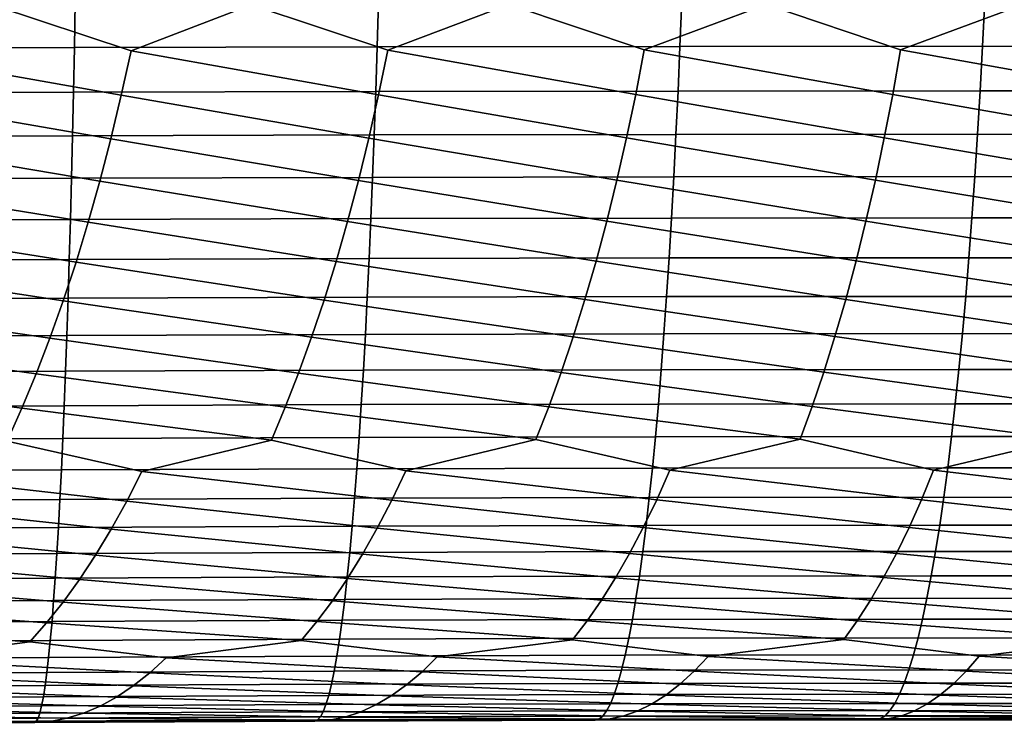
# Model space of a CAD drawing. Header units: metres. Extents: x -240 to 45, y -77 to 27.
# Tile 240 of 256: x -80.63 to -73.3, y -9.79 to -4.55. Entities that reach past the tile are written whole.
import ezdxf

# ---------------------------------------------------------------- set-up
doc = ezdxf.new("R2010")
doc.units = ezdxf.units.M
doc.layers.add('solid_102011X2', color=7, linetype='CONTINUOUS')

msp = doc.modelspace()

# ---------------------------------------------------------------- linework, layer by layer
at = {"layer": 'solid_102011X2'}
for points in [[(-79.805527, -4.77981, 361.290039), (-80.826454, -4.44365, 361.147522), (-80.491165, -4.096999, 360.96814), (-78.910248, -4.439193, 361.064941)], [(-77.894791, -4.776014, 361.185791), (-78.910248, -4.439193, 361.064941), (-78.581245, -4.093183, 360.878693), (-76.993637, -4.436471, 360.940948)], [(-75.984329, -4.774056, 361.040558), (-76.993637, -4.436471, 360.940948), (-76.671143, -4.090957, 360.747986), (-75.077942, -4.435462, 360.775574)], [(-74.075462, -4.773914, 360.854431), (-75.077942, -4.435462, 360.775574), (-74.762192, -4.090304, 360.57605), (-73.164482, -4.436148, 360.568939)], [(-82.477333, -4.423233, 378.647186), (-82.480072, -4.763202, 378.466614), (-80.227242, -4.756271, 378.388702), (-80.220978, -4.416794, 378.568848)], [(-79.878387, -5.111378, 361.487762), (-81.715248, -4.785465, 361.353241), (-80.826454, -4.44365, 361.147522), (-79.805527, -4.77981, 361.290039)], [(-80.220978, -4.416794, 378.568848), (-80.227242, -4.756271, 378.388702), (-77.973068, -4.751248, 378.26944), (-77.963272, -4.412127, 378.449188)], [(-77.963112, -5.107231, 361.384796), (-79.805527, -4.77981, 361.290039), (-78.910248, -4.439193, 361.064941), (-77.894791, -4.776014, 361.185791)], [(-77.963272, -4.412127, 378.449188), (-77.973068, -4.751248, 378.26944), (-75.718628, -4.748108, 378.108795), (-75.705299, -4.409209, 378.288177)], [(-76.048073, -5.105052, 361.240845), (-77.894791, -4.776014, 361.185791), (-76.993637, -4.436471, 360.940948), (-75.984329, -4.774056, 361.040558)], [(-74.13456, -5.104817, 361.055908), (-75.984329, -4.774056, 361.040558), (-75.077942, -4.435462, 360.775574), (-74.075462, -4.773914, 360.854431)], [(-75.705299, -4.409209, 378.288177), (-75.718628, -4.748108, 378.108795), (-73.465004, -4.746829, 377.90683), (-73.448151, -4.408019, 378.085785)], [(-72.223869, -5.106503, 360.830109), (-74.075462, -4.773914, 360.854431), (-73.164482, -4.436148, 360.568939), (-72.169472, -4.775566, 360.627411)], [(-73.448151, -4.408019, 378.085785), (-73.465004, -4.746829, 377.90683), (-71.213287, -4.747386, 377.663483), (-71.192902, -4.408535, 377.842072)], [(-82.480072, -4.763202, 378.466614), (-82.482994, -5.095814, 378.272858), (-80.233963, -5.088403, 378.195374), (-80.227242, -4.756271, 378.388702)], [(-80.227242, -4.756271, 378.388702), (-80.233963, -5.088403, 378.195374), (-77.983574, -5.083032, 378.076508), (-77.973068, -4.751248, 378.26944)], [(-77.973068, -4.751248, 378.26944), (-77.983574, -5.083032, 378.076508), (-75.732918, -5.079676, 377.91629), (-75.718628, -4.748108, 378.108795)], [(-75.718628, -4.748108, 378.108795), (-75.732918, -5.079676, 377.91629), (-73.483086, -5.078309, 377.714722), (-73.465004, -4.746829, 377.90683)], [(-73.465004, -4.746829, 377.90683), (-73.483086, -5.078309, 377.714722), (-71.235153, -5.078907, 377.471832), (-71.213287, -4.747386, 377.663483)], [(-81.715248, -4.785465, 361.353241), (-79.878387, -5.111378, 361.487762), (-79.955833, -5.435095, 361.698486), (-81.792587, -5.117517, 361.549622)], [(-79.805527, -4.77981, 361.290039), (-77.963112, -5.107231, 361.384796), (-78.035736, -5.430585, 361.596893), (-79.878387, -5.111378, 361.487762)], [(-77.894791, -4.776014, 361.185791), (-76.048073, -5.105052, 361.240845), (-76.115814, -5.428172, 361.454254), (-77.963112, -5.107231, 361.384796)], [(-75.984329, -4.774056, 361.040558), (-74.13456, -5.104817, 361.055908), (-74.19735, -5.427828, 361.27063), (-76.048073, -5.105052, 361.240845)], [(-74.075462, -4.773914, 360.854431), (-72.223869, -5.106503, 360.830109), (-72.281662, -5.429531, 361.046082), (-74.13456, -5.104817, 361.055908)], [(-82.482994, -5.095814, 378.272858), (-82.486122, -5.420553, 378.066193), (-80.241135, -5.412674, 377.989136), (-80.233963, -5.088403, 378.195374)], [(-81.792587, -5.117517, 361.549622), (-79.955833, -5.435095, 361.698486), (-80.03775, -5.750459, 361.921875), (-81.874802, -5.441725, 361.758942)], [(-80.233963, -5.088403, 378.195374), (-80.241135, -5.412674, 377.989136), (-77.994789, -5.406965, 377.870728), (-77.983574, -5.083032, 378.076508)], [(-79.878387, -5.111378, 361.487762), (-78.035736, -5.430585, 361.596893), (-78.112541, -5.745576, 361.821747), (-79.955833, -5.435095, 361.698486)], [(-77.963112, -5.107231, 361.384796), (-76.115814, -5.428172, 361.454254), (-76.187439, -5.742915, 361.680542), (-78.035736, -5.430585, 361.596893)], [(-77.983574, -5.083032, 378.076508), (-77.994789, -5.406965, 377.870728), (-75.748169, -5.403398, 377.710968), (-75.732918, -5.079676, 377.91629)], [(-76.048073, -5.105052, 361.240845), (-74.19735, -5.427828, 361.27063), (-74.263741, -5.742447, 361.49826), (-76.115814, -5.428172, 361.454254)], [(-75.732918, -5.079676, 377.91629), (-75.748169, -5.403398, 377.710968), (-73.502373, -5.401947, 377.509857), (-73.483086, -5.078309, 377.714722)], [(-74.13456, -5.104817, 361.055908), (-72.281662, -5.429531, 361.046082), (-72.342751, -5.744148, 361.275024), (-74.19735, -5.427828, 361.27063)], [(-73.483086, -5.078309, 377.714722), (-73.502373, -5.401947, 377.509857), (-71.258484, -5.402586, 377.267395), (-71.235153, -5.078907, 377.471832)], [(-82.486122, -5.420553, 378.066193), (-82.489441, -5.736914, 377.846893), (-80.248749, -5.72858, 377.770325), (-80.241135, -5.412674, 377.989136)], [(-80.241135, -5.412674, 377.989136), (-80.248749, -5.72858, 377.770325), (-78.006691, -5.722541, 377.652405), (-77.994789, -5.406965, 377.870728)], [(-77.994789, -5.406965, 377.870728), (-78.006691, -5.722541, 377.652405), (-75.764359, -5.718769, 377.493103), (-75.748169, -5.403398, 377.710968)], [(-75.748169, -5.403398, 377.710968), (-75.764359, -5.718769, 377.493103), (-73.522842, -5.717236, 377.29248), (-73.502373, -5.401947, 377.509857)], [(-73.502373, -5.401947, 377.509857), (-73.522842, -5.717236, 377.29248), (-71.283249, -5.717915, 377.050476), (-71.258484, -5.402586, 377.267395)], [(-81.874802, -5.441725, 361.758942), (-80.03775, -5.750459, 361.921875), (-80.124008, -6.056992, 362.157623), (-81.961777, -5.757588, 361.980865)], [(-79.955833, -5.435095, 361.698486), (-78.112541, -5.745576, 361.821747), (-78.193405, -6.051726, 362.059021), (-80.03775, -5.750459, 361.921875)], [(-78.035736, -5.430585, 361.596893), (-76.187439, -5.742915, 361.680542), (-76.262848, -6.048804, 361.91925), (-78.112541, -5.745576, 361.821747)], [(-76.115814, -5.428172, 361.454254), (-74.263741, -5.742447, 361.49826), (-74.333626, -6.048196, 361.738434), (-76.187439, -5.742915, 361.680542)], [(-74.19735, -5.427828, 361.27063), (-72.342751, -5.744148, 361.275024), (-72.407043, -6.049876, 361.516571), (-74.263741, -5.742447, 361.49826)], [(-75.764359, -5.718769, 377.493103), (-75.781448, -6.02531, 377.263092), (-73.544464, -6.023698, 377.062927), (-73.522842, -5.717236, 377.29248)], [(-73.522842, -5.717236, 377.29248), (-73.544464, -6.023698, 377.062927), (-71.309395, -6.024416, 376.821442), (-71.283249, -5.717915, 377.050476)], [(-82.489441, -5.736914, 377.846893), (-82.492958, -6.044415, 377.615356), (-80.25679, -6.035638, 377.539307), (-80.248749, -5.72858, 377.770325)], [(-81.961777, -5.757588, 361.980865), (-80.124008, -6.056992, 362.157623), (-80.214714, -6.354221, 362.405334), (-82.053368, -6.064628, 362.215057)], [(-80.248749, -5.72858, 377.770325), (-80.25679, -6.035638, 377.539307), (-78.019257, -6.02928, 377.421875), (-78.006691, -5.722541, 377.652405)], [(-80.03775, -5.750459, 361.921875), (-78.193405, -6.051726, 362.059021), (-78.278442, -6.348562, 362.308289), (-80.124008, -6.056992, 362.157623)], [(-78.112541, -5.745576, 361.821747), (-76.262848, -6.048804, 361.91925), (-76.342148, -6.345365, 362.170074), (-78.193405, -6.051726, 362.059021)], [(-78.006691, -5.722541, 377.652405), (-78.019257, -6.02928, 377.421875), (-75.781448, -6.02531, 377.263092), (-75.764359, -5.718769, 377.493103)], [(-76.187439, -5.742915, 361.680542), (-74.333626, -6.048196, 361.738434), (-74.407127, -6.3446, 361.990753), (-76.262848, -6.048804, 361.91925)], [(-74.263741, -5.742447, 361.49826), (-72.407043, -6.049876, 361.516571), (-72.474678, -6.346239, 361.770355), (-74.333626, -6.048196, 361.738434)], [(-82.492958, -6.044415, 377.615356), (-82.496643, -6.342577, 377.371887), (-80.265251, -6.333373, 377.296387), (-80.25679, -6.035638, 377.539307)], [(-82.053368, -6.064628, 362.215057), (-80.214714, -6.354221, 362.405334), (-80.310211, -6.641686, 362.664612), (-82.149673, -6.362371, 362.461121)], [(-80.25679, -6.035638, 377.539307), (-80.265251, -6.333373, 377.296387), (-78.032471, -6.326705, 377.179474), (-78.019257, -6.02928, 377.421875)], [(-80.124008, -6.056992, 362.157623), (-78.278442, -6.348562, 362.308289), (-78.368004, -6.635623, 362.569244), (-80.214714, -6.354221, 362.405334)], [(-78.193405, -6.051726, 362.059021), (-76.342148, -6.345365, 362.170074), (-76.425705, -6.632137, 362.432648), (-78.278442, -6.348562, 362.308289)], [(-78.019257, -6.02928, 377.421875), (-78.032471, -6.326705, 377.179474), (-75.799423, -6.322543, 377.02121), (-75.781448, -6.02531, 377.263092)], [(-76.262848, -6.048804, 361.91925), (-74.407127, -6.3446, 361.990753), (-74.484612, -6.631199, 362.254883), (-76.342148, -6.345365, 362.170074)], [(-75.781448, -6.02531, 377.263092), (-75.799423, -6.322543, 377.02121), (-73.567192, -6.320857, 376.821594), (-73.544464, -6.023698, 377.062927)], [(-74.333626, -6.048196, 361.738434), (-72.474678, -6.346239, 361.770355), (-72.546013, -6.632778, 362.036011), (-74.407127, -6.3446, 361.990753)], [(-73.544464, -6.023698, 377.062927), (-73.567192, -6.320857, 376.821594), (-71.336891, -6.321613, 376.580658), (-71.309395, -6.024416, 376.821442)], [(-82.496643, -6.342577, 377.371887), (-82.500511, -6.630934, 377.116913), (-80.274101, -6.621318, 377.041962), (-80.265251, -6.333373, 377.296387)], [(-82.149673, -6.362371, 362.461121), (-80.310211, -6.641686, 362.664612), (-80.409523, -6.918951, 362.935059), (-82.251038, -6.650359, 362.718719)], [(-80.214714, -6.354221, 362.405334), (-78.368004, -6.635623, 362.569244), (-78.461128, -6.912474, 362.8414), (-80.310211, -6.641686, 362.664612)], [(-80.265251, -6.333373, 377.296387), (-80.274101, -6.621318, 377.041962), (-78.04631, -6.614353, 376.925598), (-78.032471, -6.326705, 377.179474)], [(-78.278442, -6.348562, 362.308289), (-76.425705, -6.632137, 362.432648), (-76.512573, -6.908688, 362.706451), (-78.368004, -6.635623, 362.569244)], [(-78.032471, -6.326705, 377.179474), (-78.04631, -6.614353, 376.925598), (-75.818245, -6.610006, 376.767914), (-75.799423, -6.322543, 377.02121)], [(-76.342148, -6.345365, 362.170074), (-74.484612, -6.631199, 362.254883), (-74.565147, -6.90756, 362.530304), (-76.425705, -6.632137, 362.432648)], [(-75.799423, -6.322543, 377.02121), (-75.818245, -6.610006, 376.767914), (-73.590996, -6.608247, 376.568848), (-73.567192, -6.320857, 376.821594)], [(-74.407127, -6.3446, 361.990753), (-72.546013, -6.632778, 362.036011), (-72.620148, -6.909059, 362.313019), (-74.484612, -6.631199, 362.254883)], [(-73.567192, -6.320857, 376.821594), (-73.590996, -6.608247, 376.568848), (-71.365677, -6.609042, 376.32843), (-71.336891, -6.321613, 376.580658)], [(-82.500511, -6.630934, 377.116913), (-82.504547, -6.909051, 376.8508), (-80.283348, -6.899038, 376.776428), (-80.274101, -6.621318, 377.041962)], [(-82.251038, -6.650359, 362.718719), (-80.409523, -6.918951, 362.935059), (-80.512482, -7.185584, 363.216217), (-82.356461, -6.928151, 362.987396)], [(-80.310211, -6.641686, 362.664612), (-78.461128, -6.912474, 362.8414), (-78.557663, -7.178685, 363.124329), (-80.409523, -6.918951, 362.935059)], [(-80.274101, -6.621318, 377.041962), (-80.283348, -6.899038, 376.776428), (-78.06076, -6.891786, 376.660675), (-78.04631, -6.614353, 376.925598)], [(-78.368004, -6.635623, 362.569244), (-76.512573, -6.908688, 362.706451), (-76.602608, -7.174586, 362.991089), (-78.461128, -6.912474, 362.8414)], [(-78.04631, -6.614353, 376.925598), (-78.06076, -6.891786, 376.660675), (-75.837891, -6.887262, 376.50354), (-75.818245, -6.610006, 376.767914)], [(-76.425705, -6.632137, 362.432648), (-74.565147, -6.90756, 362.530304), (-74.648605, -7.173254, 362.81662), (-76.512573, -6.908688, 362.706451)], [(-75.818245, -6.610006, 376.767914), (-75.837891, -6.887262, 376.50354), (-73.615852, -6.885434, 376.305023), (-73.590996, -6.608247, 376.568848)], [(-74.484612, -6.631199, 362.254883), (-72.620148, -6.909059, 362.313019), (-72.696953, -7.174654, 362.600922), (-74.565147, -6.90756, 362.530304)], [(-73.590996, -6.608247, 376.568848), (-73.615852, -6.885434, 376.305023), (-71.395737, -6.886266, 376.065216), (-71.365677, -6.609042, 376.32843)], [(-78.06076, -6.891786, 376.660675), (-78.075798, -7.158573, 376.38504), (-75.858337, -7.15388, 376.228516), (-75.837891, -6.887262, 376.50354)], [(-75.837891, -6.887262, 376.50354), (-75.858337, -7.15388, 376.228516), (-73.641708, -7.151985, 376.030609), (-73.615852, -6.885434, 376.305023)], [(-73.615852, -6.885434, 376.305023), (-73.641708, -7.151985, 376.030609), (-71.42701, -7.152853, 375.791382), (-71.395737, -6.886266, 376.065216)], [(-82.504547, -6.909051, 376.8508), (-82.508751, -7.176494, 376.573975), (-80.292976, -7.1661, 376.500214), (-80.283348, -6.899038, 376.776428)], [(-82.356461, -6.928151, 362.987396), (-80.512482, -7.185584, 363.216217), (-80.618927, -7.44117, 363.50766), (-82.465775, -7.195316, 363.266754)], [(-80.409523, -6.918951, 362.935059), (-78.557663, -7.178685, 363.124329), (-78.657455, -7.433843, 363.417572), (-80.512482, -7.185584, 363.216217)], [(-80.283348, -6.899038, 376.776428), (-80.292976, -7.1661, 376.500214), (-78.075798, -7.158573, 376.38504), (-78.06076, -6.891786, 376.660675)], [(-78.461128, -6.912474, 362.8414), (-76.602608, -7.174586, 362.991089), (-76.695663, -7.42942, 363.286133), (-78.557663, -7.178685, 363.124329)], [(-76.512573, -6.908688, 362.706451), (-74.648605, -7.173254, 362.81662), (-74.734856, -7.427868, 363.113342), (-76.602608, -7.174586, 362.991089)], [(-74.565147, -6.90756, 362.530304), (-72.696953, -7.174654, 362.600922), (-72.776314, -7.429152, 362.899323), (-74.648605, -7.173254, 362.81662)], [(-82.508751, -7.176494, 376.573975), (-82.513123, -7.432844, 376.286865), (-80.302963, -7.422085, 376.213715), (-80.292976, -7.1661, 376.500214)], [(-80.292976, -7.1661, 376.500214), (-80.302963, -7.422085, 376.213715), (-78.0914, -7.414297, 376.099152), (-78.075798, -7.158573, 376.38504)], [(-78.557663, -7.178685, 363.124329), (-76.695663, -7.42942, 363.286133), (-76.791626, -7.672805, 363.591034), (-78.657455, -7.433843, 363.417572)], [(-78.075798, -7.158573, 376.38504), (-78.0914, -7.414297, 376.099152), (-75.879555, -7.409441, 375.943237), (-75.858337, -7.15388, 376.228516)], [(-76.602608, -7.174586, 362.991089), (-74.734856, -7.427868, 363.113342), (-74.823784, -7.671019, 363.420013), (-76.695663, -7.42942, 363.286133)], [(-75.858337, -7.15388, 376.228516), (-75.879555, -7.409441, 375.943237), (-73.668533, -7.407485, 375.745972), (-73.641708, -7.151985, 376.030609)], [(-74.648605, -7.173254, 362.81662), (-72.776314, -7.429152, 362.899323), (-72.858124, -7.672168, 363.207703), (-74.734856, -7.427868, 363.113342)], [(-73.641708, -7.151985, 376.030609), (-73.668533, -7.407485, 375.745972), (-71.45945, -7.408389, 375.507355), (-71.42701, -7.152853, 375.791382)], [(-82.465775, -7.195316, 363.266754), (-80.618927, -7.44117, 363.50766), (-80.728722, -7.685325, 363.808929), (-82.578812, -7.451438, 363.556335)], [(-80.512482, -7.185584, 363.216217), (-78.657455, -7.433843, 363.417572), (-78.760368, -7.677562, 363.720703), (-80.618927, -7.44117, 363.50766)], [(-82.513123, -7.432844, 376.286865), (-82.517632, -7.677713, 375.989868), (-80.313286, -7.666609, 375.917389), (-80.302963, -7.422085, 376.213715)], [(-80.618927, -7.44117, 363.50766), (-78.760368, -7.677562, 363.720703), (-79.725075, -7.912644, 364.075836), (-80.728722, -7.685325, 363.808929)], [(-80.302963, -7.422085, 376.213715), (-80.313286, -7.666609, 375.917389), (-78.107529, -7.658571, 375.803467), (-78.0914, -7.414297, 376.099152)], [(-78.657455, -7.433843, 363.417572), (-76.791626, -7.672805, 363.591034), (-77.759552, -7.906226, 363.966705), (-78.760368, -7.677562, 363.720703)], [(-78.0914, -7.414297, 376.099152), (-78.107529, -7.658571, 375.803467), (-75.901489, -7.653562, 375.648193), (-75.879555, -7.409441, 375.943237)], [(-76.695663, -7.42942, 363.286133), (-74.823784, -7.671019, 363.420013), (-75.794281, -7.902858, 363.816589), (-76.791626, -7.672805, 363.591034)], [(-75.879555, -7.409441, 375.943237), (-75.901489, -7.653562, 375.648193), (-73.696266, -7.651546, 375.451569), (-73.668533, -7.407485, 375.745972)], [(-74.734856, -7.427868, 363.113342), (-72.858124, -7.672168, 363.207703), (-73.830536, -7.902504, 363.625519), (-74.823784, -7.671019, 363.420013)], [(-73.668533, -7.407485, 375.745972), (-73.696266, -7.651546, 375.451569), (-71.493004, -7.652484, 375.213562), (-71.45945, -7.408389, 375.507355)], [(-82.517632, -7.677713, 375.989868), (-82.522293, -7.910722, 375.683502), (-80.323944, -7.899288, 375.611664), (-80.313286, -7.666609, 375.917389)], [(-80.728722, -7.685325, 363.808929), (-79.725075, -7.912644, 364.075836), (-79.837425, -8.132548, 364.396423), (-81.689575, -7.922151, 364.14389)], [(-80.313286, -7.666609, 375.917389), (-80.323944, -7.899288, 375.611664), (-78.124184, -7.891014, 375.498444), (-78.107529, -7.658571, 375.803467)], [(-78.760368, -7.677562, 363.720703), (-77.759552, -7.906226, 363.966705), (-77.864616, -8.125739, 364.289215), (-79.725075, -7.912644, 364.075836)], [(-78.107529, -7.658571, 375.803467), (-78.124184, -7.891014, 375.498444), (-75.924118, -7.885859, 375.343811), (-75.901489, -7.653562, 375.648193)], [(-76.791626, -7.672805, 363.591034), (-75.794281, -7.902858, 363.816589), (-75.891968, -8.122071, 364.14093), (-77.759552, -7.906226, 363.966705)], [(-75.901489, -7.653562, 375.648193), (-75.924118, -7.885859, 375.343811), (-73.724892, -7.883788, 375.147858), (-73.696266, -7.651546, 375.451569)], [(-74.823784, -7.671019, 363.420013), (-73.830536, -7.902504, 363.625519), (-73.920761, -8.121509, 363.95166), (-75.794281, -7.902858, 363.816589)], [(-72.858124, -7.672168, 363.207703), (-71.86956, -7.905128, 363.393555), (-71.952248, -8.124013, 363.721436), (-73.830536, -7.902504, 363.625519)], [(-73.696266, -7.651546, 375.451569), (-73.724892, -7.883788, 375.147858), (-71.527618, -7.88476, 374.910522), (-71.493004, -7.652484, 375.213562)], [(-82.522293, -7.910722, 375.683502), (-82.527092, -8.131502, 375.368225), (-80.334915, -8.119759, 375.297058), (-80.323944, -7.899288, 375.611664)], [(-80.323944, -7.899288, 375.611664), (-80.334915, -8.119759, 375.297058), (-78.141319, -8.11126, 375.184509), (-78.124184, -7.891014, 375.498444)], [(-79.725075, -7.912644, 364.075836), (-77.864616, -8.125739, 364.289215), (-77.972008, -8.332738, 364.620117), (-79.837425, -8.132548, 364.396423)], [(-78.124184, -7.891014, 375.498444), (-78.141319, -8.11126, 375.184509), (-75.947418, -8.105969, 375.030579), (-75.924118, -7.885859, 375.343811)], [(-77.759552, -7.906226, 363.966705), (-75.891968, -8.122071, 364.14093), (-75.991806, -8.328762, 364.473724), (-77.864616, -8.125739, 364.289215)], [(-75.924118, -7.885859, 375.343811), (-75.947418, -8.105969, 375.030579), (-73.754356, -8.103847, 374.835266), (-73.724892, -7.883788, 375.147858)], [(-75.794281, -7.902858, 363.816589), (-73.920761, -8.121509, 363.95166), (-74.012955, -8.327976, 364.286255), (-75.891968, -8.122071, 364.14093)], [(-73.830536, -7.902504, 363.625519), (-71.952248, -8.124013, 363.721436), (-72.036713, -8.330343, 364.05777), (-73.920761, -8.121509, 363.95166)], [(-73.724892, -7.883788, 375.147858), (-73.754356, -8.103847, 374.835266), (-71.563248, -8.104852, 374.598633), (-71.527618, -7.88476, 374.910522)], [(-81.689575, -7.922151, 364.14389), (-79.837425, -8.132548, 364.396423), (-79.952309, -8.339944, 364.725403), (-81.809151, -8.142538, 364.462524)], [(-82.527092, -8.131502, 375.368225), (-82.532028, -8.339725, 375.044525), (-80.346191, -8.327689, 374.97406), (-80.334915, -8.119759, 375.297058)], [(-80.334915, -8.119759, 375.297058), (-80.346191, -8.327689, 374.97406), (-78.15892, -8.318982, 374.862213), (-78.141319, -8.11126, 375.184509)], [(-79.837425, -8.132548, 364.396423), (-77.972008, -8.332738, 364.620117), (-78.081581, -8.526898, 364.958893), (-79.952309, -8.339944, 364.725403)], [(-78.141319, -8.11126, 375.184509), (-78.15892, -8.318982, 374.862213), (-75.971352, -8.313563, 374.708954), (-75.947418, -8.105969, 375.030579)], [(-77.864616, -8.125739, 364.289215), (-75.991806, -8.328762, 364.473724), (-76.093643, -8.522606, 364.814392), (-77.972008, -8.332738, 364.620117)], [(-75.891968, -8.122071, 364.14093), (-74.012955, -8.327976, 364.286255), (-74.106972, -8.521585, 364.628754), (-75.991806, -8.328762, 364.473724)], [(-75.947418, -8.105969, 375.030579), (-75.971352, -8.313563, 374.708954), (-73.784615, -8.311392, 374.514343), (-73.754356, -8.103847, 374.835266)], [(-73.920761, -8.121509, 363.95166), (-72.036713, -8.330343, 364.05777), (-72.122826, -8.523798, 364.402069), (-74.012955, -8.327976, 364.286255)], [(-73.754356, -8.103847, 374.835266), (-73.784615, -8.311392, 374.514343), (-71.599838, -8.312428, 374.278412), (-71.563248, -8.104852, 374.598633)], [(-81.809151, -8.142538, 364.462524), (-79.952309, -8.339944, 364.725403), (-80.069534, -8.534503, 365.062225), (-81.931435, -8.350417, 364.78952)], [(-82.532028, -8.339725, 375.044525), (-82.537086, -8.535061, 374.71286), (-80.357742, -8.522754, 374.643127), (-80.346191, -8.327689, 374.97406)], [(-81.931435, -8.350417, 364.78952), (-80.069534, -8.534503, 365.062225), (-80.188927, -8.715922, 365.406372), (-82.056236, -8.54546, 365.124329)], [(-80.346191, -8.327689, 374.97406), (-80.357742, -8.522754, 374.643127), (-78.176956, -8.513851, 374.531982), (-78.15892, -8.318982, 374.862213)], [(-79.952309, -8.339944, 364.725403), (-78.081581, -8.526898, 364.958893), (-78.193161, -8.707916, 365.305023), (-80.069534, -8.534503, 365.062225)], [(-78.15892, -8.318982, 374.862213), (-78.176956, -8.513851, 374.531982), (-75.995865, -8.508313, 374.379456), (-75.971352, -8.313563, 374.708954)], [(-77.972008, -8.332738, 364.620117), (-76.093643, -8.522606, 364.814392), (-76.197319, -8.7033, 365.162415), (-78.081581, -8.526898, 364.958893)], [(-75.991806, -8.328762, 364.473724), (-74.106972, -8.521585, 364.628754), (-74.202667, -8.702033, 364.978668), (-76.093643, -8.522606, 364.814392)], [(-75.971352, -8.313563, 374.708954), (-75.995865, -8.508313, 374.379456), (-73.815613, -8.506098, 374.185577), (-73.784615, -8.311392, 374.514343)], [(-74.012955, -8.327976, 364.286255), (-72.122826, -8.523798, 364.402069), (-72.210457, -8.704076, 364.753784), (-74.106972, -8.521585, 364.628754)], [(-73.784615, -8.311392, 374.514343), (-73.815613, -8.506098, 374.185577), (-71.637329, -8.507164, 373.950317), (-71.599838, -8.312428, 374.278412)], [(-82.537086, -8.535061, 374.71286), (-82.542259, -8.717206, 374.37381), (-80.369553, -8.704645, 374.30481), (-80.357742, -8.522754, 374.643127)], [(-82.056236, -8.54546, 365.124329), (-80.188927, -8.715922, 365.406372), (-80.310287, -8.883929, 365.757355), (-82.183365, -8.727359, 365.466492)], [(-80.357742, -8.522754, 374.643127), (-80.369553, -8.704645, 374.30481), (-78.195396, -8.695562, 374.194397), (-78.176956, -8.513851, 374.531982)], [(-80.069534, -8.534503, 365.062225), (-78.193161, -8.707916, 365.305023), (-78.306564, -8.875522, 365.657959), (-80.188927, -8.715922, 365.406372)], [(-78.176956, -8.513851, 374.531982), (-78.195396, -8.695562, 374.194397), (-76.020927, -8.689914, 374.042603), (-75.995865, -8.508313, 374.379456)], [(-78.081581, -8.526898, 364.958893), (-76.197319, -8.7033, 365.162415), (-76.302681, -8.870578, 365.517303), (-78.193161, -8.707916, 365.305023)], [(-76.093643, -8.522606, 364.814392), (-74.202667, -8.702033, 364.978668), (-74.299896, -8.869055, 365.335419), (-76.197319, -8.7033, 365.162415)], [(-75.995865, -8.508313, 374.379456), (-76.020927, -8.689914, 374.042603), (-73.847305, -8.687658, 373.849426), (-73.815613, -8.506098, 374.185577)], [(-74.106972, -8.521585, 364.628754), (-72.210457, -8.704076, 364.753784), (-72.299461, -8.870912, 365.112335), (-74.202667, -8.702033, 364.978668)], [(-73.815613, -8.506098, 374.185577), (-73.847305, -8.687658, 373.849426), (-71.675652, -8.688754, 373.614899), (-71.637329, -8.507164, 373.950317)], [(-82.542259, -8.717206, 374.37381), (-82.547546, -8.885887, 374.027832), (-80.381607, -8.873095, 373.959595), (-80.369553, -8.704645, 374.30481)], [(-80.369553, -8.704645, 374.30481), (-80.381607, -8.873095, 373.959595), (-78.214218, -8.863845, 373.849915), (-78.195396, -8.695562, 374.194397)], [(-80.188927, -8.715922, 365.406372), (-78.306564, -8.875522, 365.657959), (-78.421783, -9.029449, 366.017181), (-80.310287, -8.883929, 365.757355)], [(-78.193161, -8.707916, 365.305023), (-76.302681, -8.870578, 365.517303), (-76.409714, -9.024173, 365.878448), (-78.306564, -8.875522, 365.657959)], [(-78.195396, -8.695562, 374.194397), (-78.214218, -8.863845, 373.849915), (-76.046516, -8.858096, 373.698883), (-76.020927, -8.689914, 374.042603)], [(-76.197319, -8.7033, 365.162415), (-74.299896, -8.869055, 365.335419), (-74.398659, -9.022385, 365.698456), (-76.302681, -8.870578, 365.517303)], [(-76.020927, -8.689914, 374.042603), (-76.046516, -8.858096, 373.698883), (-73.879654, -8.855804, 373.506439), (-73.847305, -8.687658, 373.849426)], [(-74.202667, -8.702033, 364.978668), (-72.299461, -8.870912, 365.112335), (-72.38987, -9.024043, 365.477203), (-74.299896, -8.869055, 365.335419)], [(-73.847305, -8.687658, 373.849426), (-73.879654, -8.855804, 373.506439), (-71.714775, -8.856928, 373.272675), (-71.675652, -8.688754, 373.614899)], [(-82.183365, -8.727359, 365.466492), (-80.310287, -8.883929, 365.757355), (-80.433617, -9.038258, 366.114563), (-82.312614, -8.895842, 365.815399)], [(-80.381607, -8.873095, 373.959595), (-80.39389, -9.027835, 373.608032), (-78.233391, -9.018434, 373.499115), (-78.214218, -8.863845, 373.849915)], [(-78.214218, -8.863845, 373.849915), (-78.233391, -9.018434, 373.499115), (-76.072571, -9.012592, 373.348816), (-76.046516, -8.858096, 373.698883)], [(-76.046516, -8.858096, 373.698883), (-76.072571, -9.012592, 373.348816), (-73.912598, -9.010269, 373.157166), (-73.879654, -8.855804, 373.506439)], [(-74.299896, -8.869055, 365.335419), (-72.38987, -9.024043, 365.477203), (-72.481232, -9.163233, 365.847809), (-74.398659, -9.022385, 365.698456)], [(-73.879654, -8.855804, 373.506439), (-73.912598, -9.010269, 373.157166), (-71.754616, -9.011418, 372.924133), (-71.714775, -8.856928, 373.272675)], [(-82.547546, -8.885887, 374.027832), (-82.552933, -9.04084, 373.675507), (-80.39389, -9.027835, 373.608032), (-80.381607, -8.873095, 373.959595)], [(-82.312614, -8.895842, 365.815399), (-80.433617, -9.038258, 366.114563), (-80.55838, -9.178662, 366.477478), (-82.443954, -9.05064, 366.170563)], [(-80.310287, -8.883929, 365.757355), (-78.421783, -9.029449, 366.017181), (-78.53833, -9.169456, 366.382111), (-80.433617, -9.038258, 366.114563)], [(-78.306564, -8.875522, 365.657959), (-76.409714, -9.024173, 365.878448), (-76.517952, -9.163845, 366.245331), (-78.421783, -9.029449, 366.017181)], [(-76.302681, -8.870578, 365.517303), (-74.398659, -9.022385, 365.698456), (-74.498505, -9.161785, 366.06723), (-76.409714, -9.024173, 365.878448)], [(-78.233391, -9.018434, 373.499115), (-78.252884, -9.159083, 373.142517), (-76.099068, -9.153161, 372.993011), (-76.072571, -9.012592, 373.348816)], [(-76.072571, -9.012592, 373.348816), (-76.099068, -9.153161, 372.993011), (-73.946091, -9.150808, 372.802094), (-73.912598, -9.010269, 373.157166)], [(-73.912598, -9.010269, 373.157166), (-73.946091, -9.150808, 372.802094), (-71.79512, -9.151983, 372.569855), (-71.754616, -9.011418, 372.924133)], [(-82.443954, -9.05064, 366.170563), (-80.55838, -9.178662, 366.477478), (-81.560791, -9.310225, 366.873077), (-82.576866, -9.191506, 366.531433)], [(-82.552933, -9.04084, 373.675507), (-82.558411, -9.181818, 373.317383), (-80.40638, -9.168622, 373.250671), (-80.39389, -9.027835, 373.608032)], [(-80.433617, -9.038258, 366.114563), (-78.53833, -9.169456, 366.382111), (-79.543526, -9.299084, 366.798126), (-80.55838, -9.178662, 366.477478)], [(-80.39389, -9.027835, 373.608032), (-80.40638, -9.168622, 373.250671), (-78.252884, -9.159083, 373.142517), (-78.233391, -9.018434, 373.499115)], [(-78.421783, -9.029449, 366.017181), (-76.517952, -9.163845, 366.245331), (-77.525322, -9.291574, 366.682129), (-78.53833, -9.169456, 366.382111)], [(-76.409714, -9.024173, 365.878448), (-74.498505, -9.161785, 366.06723), (-75.507408, -9.287656, 366.525146), (-76.517952, -9.163845, 366.245331)], [(-74.398659, -9.022385, 365.698456), (-72.481232, -9.163233, 365.847809), (-73.491013, -9.287285, 366.32724), (-74.498505, -9.161785, 366.06723)], [(-80.40638, -9.168622, 373.250671), (-80.41906, -9.295249, 372.888062), (-78.272667, -9.28559, 372.780701), (-78.252884, -9.159083, 373.142517)], [(-78.252884, -9.159083, 373.142517), (-78.272667, -9.28559, 372.780701), (-76.125954, -9.279594, 372.631927), (-76.099068, -9.153161, 372.993011)], [(-76.099068, -9.153161, 372.993011), (-76.125954, -9.279594, 372.631927), (-73.980087, -9.277218, 372.441803), (-73.946091, -9.150808, 372.802094)], [(-74.498505, -9.161785, 366.06723), (-73.491013, -9.287285, 366.32724), (-73.587746, -9.398086, 366.706696), (-75.507408, -9.287656, 366.525146)], [(-73.946091, -9.150808, 372.802094), (-73.980087, -9.277218, 372.441803), (-71.83622, -9.278416, 372.210358), (-71.79512, -9.151983, 372.569855)], [(-72.481232, -9.163233, 365.847809), (-71.477356, -9.290417, 366.08844), (-71.565399, -9.401015, 366.469666), (-73.491013, -9.287285, 366.32724)], [(-82.558411, -9.181818, 373.317383), (-82.563972, -9.308617, 372.953979), (-80.41906, -9.295249, 372.888062), (-80.40638, -9.168622, 373.250671)], [(-80.55838, -9.178662, 366.477478), (-79.543526, -9.299084, 366.798126), (-79.665802, -9.410793, 367.171875), (-81.560791, -9.310225, 366.873077)], [(-78.53833, -9.169456, 366.382111), (-77.525322, -9.291574, 366.682129), (-77.639168, -9.40293, 367.057831), (-79.543526, -9.299084, 366.798126)], [(-76.517952, -9.163845, 366.245331), (-75.507408, -9.287656, 366.525146), (-75.61274, -9.398709, 366.902771), (-77.525322, -9.291574, 366.682129)], [(-82.563972, -9.308617, 372.953979), (-82.569611, -9.421032, 372.585876), (-80.431908, -9.407515, 372.520752), (-80.41906, -9.295249, 372.888062)], [(-80.41906, -9.295249, 372.888062), (-80.431908, -9.407515, 372.520752), (-78.292709, -9.397749, 372.414185), (-78.272667, -9.28559, 372.780701)], [(-79.543526, -9.299084, 366.798126), (-77.639168, -9.40293, 367.057831), (-77.753716, -9.499781, 367.437531), (-79.665802, -9.410793, 367.171875)], [(-78.272667, -9.28559, 372.780701), (-78.292709, -9.397749, 372.414185), (-76.153198, -9.391691, 372.266205), (-76.125954, -9.279594, 372.631927)], [(-77.525322, -9.291574, 366.682129), (-75.61274, -9.398709, 366.902771), (-75.718697, -9.495256, 367.284332), (-77.639168, -9.40293, 367.057831)], [(-76.125954, -9.279594, 372.631927), (-76.153198, -9.391691, 372.266205), (-74.014526, -9.389294, 372.076874), (-73.980087, -9.277218, 372.441803)], [(-75.507408, -9.287656, 366.525146), (-73.587746, -9.398086, 366.706696), (-73.685013, -9.494375, 367.090118), (-75.61274, -9.398709, 366.902771)], [(-73.980087, -9.277218, 372.441803), (-74.014526, -9.389294, 372.076874), (-71.877861, -9.390513, 371.846191), (-71.83622, -9.278416, 372.210358)], [(-73.491013, -9.287285, 366.32724), (-71.565399, -9.401015, 366.469666), (-71.6539, -9.497094, 366.854858), (-73.587746, -9.398086, 366.706696)], [(-81.560791, -9.310225, 366.873077), (-79.665802, -9.410793, 367.171875), (-79.788872, -9.507993, 367.549622), (-81.691422, -9.422342, 367.244812)], [(-82.569611, -9.421032, 372.585876), (-82.575317, -9.518887, 372.213654), (-80.444901, -9.50524, 372.149323), (-80.431908, -9.407515, 372.520752)], [(-81.691422, -9.422342, 367.244812), (-79.788872, -9.507993, 367.549622), (-79.91246, -9.590538, 367.930756), (-81.822922, -9.519937, 367.620544)], [(-80.431908, -9.407515, 372.520752), (-80.444901, -9.50524, 372.149323), (-78.312988, -9.495385, 372.043549), (-78.292709, -9.397749, 372.414185)], [(-79.665802, -9.410793, 367.171875), (-77.753716, -9.499781, 367.437531), (-77.868721, -9.581985, 367.820587), (-79.788872, -9.507993, 367.549622)], [(-78.292709, -9.397749, 372.414185), (-78.312988, -9.495385, 372.043549), (-76.180748, -9.489273, 371.896362), (-76.153198, -9.391691, 372.266205)], [(-77.639168, -9.40293, 367.057831), (-75.718697, -9.495256, 367.284332), (-75.825035, -9.57716, 367.669312), (-77.753716, -9.499781, 367.437531)], [(-76.153198, -9.391691, 372.266205), (-76.180748, -9.489273, 371.896362), (-74.049347, -9.486859, 371.707825), (-74.014526, -9.389294, 372.076874)], [(-75.61274, -9.398709, 366.902771), (-73.685013, -9.494375, 367.090118), (-73.7826, -9.576018, 367.476898), (-75.718697, -9.495256, 367.284332)], [(-74.014526, -9.389294, 372.076874), (-74.049347, -9.486859, 371.707825), (-71.919975, -9.488099, 371.477936), (-71.877861, -9.390513, 371.846191)], [(-73.587746, -9.398086, 366.706696), (-71.6539, -9.497094, 366.854858), (-71.742653, -9.578515, 367.243439), (-73.685013, -9.494375, 367.090118)], [(-82.575317, -9.518887, 372.213654), (-82.581093, -9.60204, 371.83786), (-80.458031, -9.588287, 371.774323), (-80.444901, -9.50524, 372.149323)], [(-81.822922, -9.519937, 367.620544), (-79.91246, -9.590538, 367.930756), (-80.03624, -9.658289, 368.314697), (-81.955017, -9.602864, 367.999695)], [(-80.444901, -9.50524, 372.149323), (-80.458031, -9.588287, 371.774323), (-78.333466, -9.578357, 371.669373), (-78.312988, -9.495385, 372.043549)], [(-79.788872, -9.507993, 367.549622), (-77.868721, -9.581985, 367.820587), (-77.983864, -9.649405, 368.206482), (-79.91246, -9.590538, 367.930756)], [(-78.312988, -9.495385, 372.043549), (-78.333466, -9.578357, 371.669373), (-76.208565, -9.572201, 371.52301), (-76.180748, -9.489273, 371.896362)], [(-77.753716, -9.499781, 367.437531), (-75.825035, -9.57716, 367.669312), (-75.93145, -9.644282, 368.057037), (-77.868721, -9.581985, 367.820587)], [(-76.180748, -9.489273, 371.896362), (-76.208565, -9.572201, 371.52301), (-74.084518, -9.569775, 371.335266), (-74.049347, -9.486859, 371.707825)], [(-75.718697, -9.495256, 367.284332), (-73.7826, -9.576018, 367.476898), (-73.880219, -9.642879, 367.866455), (-75.825035, -9.57716, 367.669312)], [(-74.049347, -9.486859, 371.707825), (-74.084518, -9.569775, 371.335266), (-71.962502, -9.571033, 371.106171), (-71.919975, -9.488099, 371.477936)], [(-73.685013, -9.494375, 367.090118), (-71.742653, -9.578515, 367.243439), (-71.831375, -9.645147, 367.634735), (-73.7826, -9.576018, 367.476898)], [(-82.581093, -9.60204, 371.83786), (-82.586914, -9.670358, 371.459076), (-80.471268, -9.656519, 371.396362), (-80.458031, -9.588287, 371.774323)], [(-81.955017, -9.602864, 367.999695), (-80.03624, -9.658289, 368.314697), (-80.160072, -9.711138, 368.700867), (-82.087357, -9.670983, 368.381683)], [(-80.458031, -9.588287, 371.774323), (-80.471268, -9.656519, 371.396362), (-78.354111, -9.646528, 371.292236), (-78.333466, -9.578357, 371.669373)], [(-79.91246, -9.590538, 367.930756), (-77.983864, -9.649405, 368.206482), (-78.099022, -9.701933, 368.594543), (-80.03624, -9.658289, 368.314697)], [(-78.333466, -9.578357, 371.669373), (-78.354111, -9.646528, 371.292236), (-76.236618, -9.640339, 371.146667), (-76.208565, -9.572201, 371.52301)], [(-77.868721, -9.581985, 367.820587), (-75.93145, -9.644282, 368.057037), (-76.037849, -9.696519, 368.44696), (-77.983864, -9.649405, 368.206482)], [(-76.208565, -9.572201, 371.52301), (-76.236618, -9.640339, 371.146667), (-74.119972, -9.637904, 370.959747), (-74.084518, -9.569775, 371.335266)], [(-75.825035, -9.57716, 367.669312), (-73.880219, -9.642879, 367.866455), (-73.977768, -9.694853, 368.258148), (-75.93145, -9.644282, 368.057037)], [(-74.084518, -9.569775, 371.335266), (-74.119972, -9.637904, 370.959747), (-72.005363, -9.639179, 370.731476), (-71.962502, -9.571033, 371.106171)], [(-73.7826, -9.576018, 367.476898), (-71.831375, -9.645147, 367.634735), (-71.919998, -9.696888, 368.028168), (-73.880219, -9.642879, 367.866455)], [(-82.586914, -9.670358, 371.459076), (-82.592773, -9.723729, 371.077942), (-80.484589, -9.709826, 371.016022), (-80.471268, -9.656519, 371.396362)], [(-82.087357, -9.670983, 368.381683), (-80.160072, -9.711138, 368.700867), (-80.283791, -9.74901, 369.088684), (-82.219803, -9.724182, 368.7659)], [(-80.471268, -9.656519, 371.396362), (-80.484589, -9.709826, 371.016022), (-78.374886, -9.699792, 370.912689), (-78.354111, -9.646528, 371.292236)], [(-80.03624, -9.658289, 368.314697), (-78.099022, -9.701933, 368.594543), (-78.214027, -9.739496, 368.984222), (-80.160072, -9.711138, 368.700867)], [(-78.354111, -9.646528, 371.292236), (-78.374886, -9.699792, 370.912689), (-76.264839, -9.693578, 370.767944), (-76.236618, -9.640339, 371.146667)], [(-77.983864, -9.649405, 368.206482), (-76.037849, -9.696519, 368.44696), (-76.144066, -9.733799, 368.83847), (-78.099022, -9.701933, 368.594543)], [(-76.236618, -9.640339, 371.146667), (-76.264839, -9.693578, 370.767944), (-74.155655, -9.691139, 370.581848), (-74.119972, -9.637904, 370.959747)], [(-75.93145, -9.644282, 368.057037), (-73.977768, -9.694853, 368.258148), (-74.075119, -9.731872, 368.651428), (-76.037849, -9.696519, 368.44696)], [(-74.119972, -9.637904, 370.959747), (-74.155655, -9.691139, 370.581848), (-72.048508, -9.692429, 370.35437), (-72.005363, -9.639179, 370.731476)], [(-73.880219, -9.642879, 367.866455), (-71.919998, -9.696888, 368.028168), (-72.008392, -9.733668, 368.423157), (-73.977768, -9.694853, 368.258148)], [(-82.598663, -9.762083, 370.694977), (-82.604591, -9.785353, 370.310791), (-80.511429, -9.771387, 370.250549), (-80.497978, -9.748138, 370.633911)], [(-82.592773, -9.723729, 371.077942), (-82.598663, -9.762083, 370.694977), (-80.497978, -9.748138, 370.633911), (-80.484589, -9.709826, 371.016022)], [(-82.219803, -9.724182, 368.7659), (-80.283791, -9.74901, 369.088684), (-80.407211, -9.771832, 369.477509), (-82.352158, -9.762385, 369.151764)], [(-80.497978, -9.748138, 370.633911), (-80.511429, -9.771387, 370.250549), (-78.416725, -9.761312, 370.148865), (-78.395767, -9.738075, 370.531372)], [(-80.484589, -9.709826, 371.016022), (-80.497978, -9.748138, 370.633911), (-78.395767, -9.738075, 370.531372), (-78.374886, -9.699792, 370.912689)], [(-80.283791, -9.74901, 369.088684), (-78.32872, -9.762026, 369.374908), (-78.437714, -9.769463, 369.765717), (-80.407211, -9.771832, 369.477509)], [(-80.160072, -9.711138, 368.700867), (-78.214027, -9.739496, 368.984222), (-78.32872, -9.762026, 369.374908), (-80.283791, -9.74901, 369.088684)], [(-78.395767, -9.738075, 370.531372), (-78.416725, -9.761312, 370.148865), (-76.321686, -9.755078, 370.005737), (-76.293213, -9.731847, 370.387451)], [(-78.374886, -9.699792, 370.912689), (-78.395767, -9.738075, 370.531372), (-76.293213, -9.731847, 370.387451), (-76.264839, -9.693578, 370.767944)], [(-78.214027, -9.739496, 368.984222), (-76.249954, -9.756053, 369.230957), (-76.350197, -9.763234, 369.623413), (-78.32872, -9.762026, 369.374908)], [(-78.099022, -9.701933, 368.594543), (-76.144066, -9.733799, 368.83847), (-76.249954, -9.756053, 369.230957), (-78.214027, -9.739496, 368.984222)], [(-76.293213, -9.731847, 370.387451), (-76.321686, -9.755078, 370.005737), (-74.227493, -9.752642, 369.821259), (-74.191513, -9.729407, 370.202148)], [(-76.264839, -9.693578, 370.767944), (-76.293213, -9.731847, 370.387451), (-74.191513, -9.729407, 370.202148), (-74.155655, -9.691139, 370.581848)], [(-76.144066, -9.733799, 368.83847), (-74.172119, -9.753867, 369.045654), (-74.263527, -9.760804, 369.439758), (-76.249954, -9.756053, 369.230957)], [(-76.037849, -9.696519, 368.44696), (-74.075119, -9.731872, 368.651428), (-74.172119, -9.753867, 369.045654), (-76.144066, -9.733799, 368.83847)], [(-74.191513, -9.729407, 370.202148), (-74.227493, -9.752642, 369.821259), (-72.135361, -9.753955, 369.595428), (-72.091858, -9.73071, 369.975494)], [(-74.155655, -9.691139, 370.581848), (-74.191513, -9.729407, 370.202148), (-72.091858, -9.73071, 369.975494), (-72.048508, -9.692429, 370.35437)], [(-74.075119, -9.731872, 368.651428), (-72.096428, -9.755423, 368.819092), (-72.178925, -9.762127, 369.214752), (-74.172119, -9.753867, 369.045654)], [(-73.977768, -9.694853, 368.258148), (-72.008392, -9.733668, 368.423157), (-72.096428, -9.755423, 368.819092), (-74.075119, -9.731872, 368.651428)], [(-82.604591, -9.785353, 370.310791), (-82.610519, -9.7935, 369.925995), (-80.524895, -9.779535, 369.866577), (-80.511429, -9.771387, 370.250549)], [(-82.48423, -9.785518, 369.538696), (-80.524895, -9.779535, 369.866577), (-82.610519, -9.7935, 369.925995)], [(-82.352158, -9.762385, 369.151764), (-80.407211, -9.771832, 369.477509), (-80.524895, -9.779535, 369.866577), (-82.48423, -9.785518, 369.538696)], [(-80.511429, -9.771387, 370.250549), (-80.524895, -9.779535, 369.866577), (-78.437714, -9.769463, 369.765717), (-78.416725, -9.761312, 370.148865)], [(-80.407211, -9.771832, 369.477509), (-78.437714, -9.769463, 369.765717), (-80.524895, -9.779535, 369.866577)], [(-78.416725, -9.761312, 370.148865), (-78.437714, -9.769463, 369.765717), (-76.350197, -9.763234, 369.623413), (-76.321686, -9.755078, 370.005737)], [(-78.32872, -9.762026, 369.374908), (-76.350197, -9.763234, 369.623413), (-78.437714, -9.769463, 369.765717)], [(-76.321686, -9.755078, 370.005737), (-76.350197, -9.763234, 369.623413), (-74.263527, -9.760804, 369.439758), (-74.227493, -9.752642, 369.821259)], [(-76.249954, -9.756053, 369.230957), (-74.263527, -9.760804, 369.439758), (-76.350197, -9.763234, 369.623413)], [(-74.227493, -9.752642, 369.821259), (-74.263527, -9.760804, 369.439758), (-72.178925, -9.762127, 369.214752), (-72.135361, -9.753955, 369.595428)], [(-74.172119, -9.753867, 369.045654), (-72.178925, -9.762127, 369.214752), (-74.263527, -9.760804, 369.439758)]]:
    msp.add_3dface(points, dxfattribs=at)

doc.saveas('drawing.dxf')
